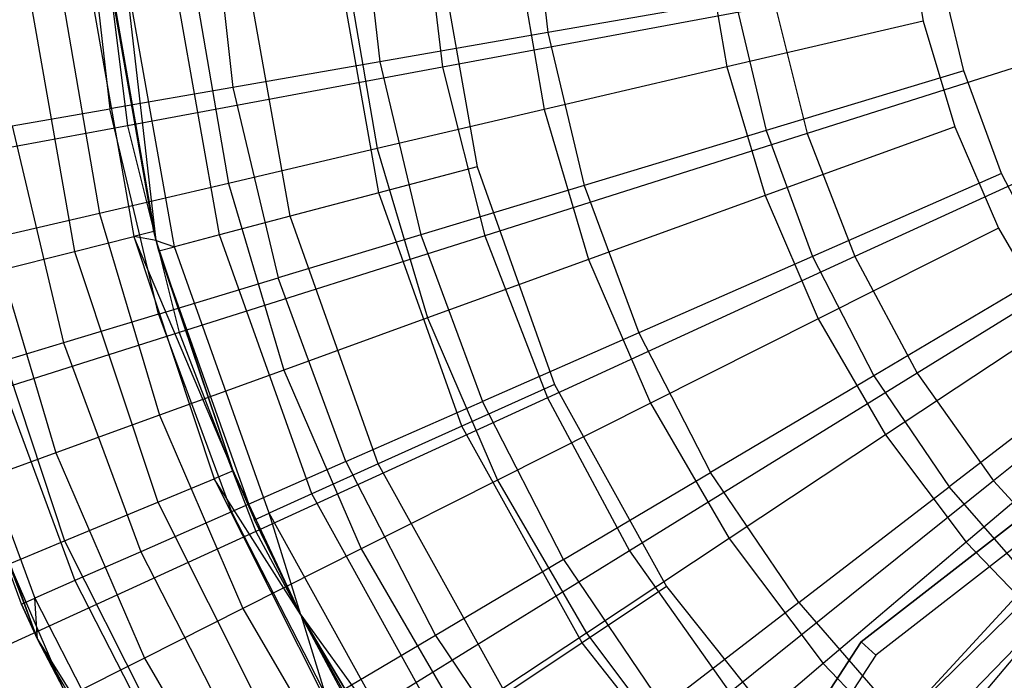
# Model space of a CAD drawing. Extents: x 0.1 to 26.5, y -19.1 to 0.
# Tile 118 of 256: x 11.7 to 12.6, y -12.6 to -12. Entities that reach past the tile are written whole.
import ezdxf

# ---------------------------------------------------------------- set-up
doc = ezdxf.new("R2010")
doc.units = 0
doc.header["$LTSCALE"] = 2.54
doc.layers.get('0').update_dxf_attribs({"linetype": 'CONTINUOUS'})

# ---------------------------------------------------------------- blocks, each defined once
blk = doc.blocks.new('7777_STL')
at = {"color": 0}
for p, q in [((12.12891, -11.83961, 26.09788), (12.14493, -11.98191, 26.09788)), ((12.12891, -11.83961, 26.09788), (12.14493, -11.98191, 26.09788)), ((11.97354, -11.84765, 26.25179), (11.99166, -12.00862, 26.25179)), ((11.97354, -11.84765, 26.25179), (11.99166, -12.00862, 26.25179)), ((11.83797, -11.85466, 26.42345), (11.85792, -12.03192, 26.42345)), ((11.83797, -11.85466, 26.42345), (11.85792, -12.03192, 26.42345)), ((12.02961, -11.85626, 37.69436), (12.04892, -12.0134, 37.69436)), ((12.02961, -11.85626, 37.69436), (12.04892, -12.0134, 37.69436)), ((11.72421, -11.86055, 26.61031), (11.7457, -12.05147, 26.61031)), ((11.72421, -11.86055, 26.61031), (11.7457, -12.05147, 26.61031)), ((11.73801, -11.87396, 37.54046), (11.7617, -12.0668, 37.54046)), ((11.73801, -11.87396, 37.54046), (11.7617, -12.0668, 37.54046)), ((12.46982, -11.87231, 25.75208), (12.48685, -11.97139, 25.75208)), ((12.46982, -11.87231, 25.75208), (12.48685, -11.97139, 25.75208)), ((12.28716, -11.89266, 25.85699), (12.30788, -12.0132, 25.85699)), ((12.28716, -11.89266, 25.85699), (12.30788, -12.0132, 25.85699)), ((12.04364, -11.89681, 30.161), (12.08046, -12.10415, 30.161)), ((12.04364, -11.89681, 30.161), (12.08046, -12.10415, 30.161)), ((11.99083, -12.12784, 30.17568), (11.95134, -11.90543, 30.17568)), ((11.99083, -12.12784, 30.17568), (11.95134, -11.90543, 30.17568)), ((12.11722, -11.9116, 25.98169), (12.14138, -12.0521, 25.98169)), ((12.11722, -11.9116, 25.98169), (12.14138, -12.0521, 25.98169)), ((11.84581, -12.16617, 30.28466), (11.80199, -11.91936, 30.28466)), ((11.84581, -12.16617, 30.28466), (11.80199, -11.91936, 30.28466)), ((11.90998, -12.14921, 30.21829), (11.86807, -11.9132, 30.21829)), ((11.90998, -12.14921, 30.21829), (11.86807, -11.9132, 30.21829)), ((12.52374, -12.01679, 25.85208), (12.50075, -11.9199, 25.85208)), ((12.52374, -12.01679, 25.85208), (12.50075, -11.9199, 25.85208)), ((11.78588, -12.16321, 31.27355), (11.74494, -11.92469, 30.461)), ((11.78588, -12.16321, 31.27355), (11.74494, -11.92469, 30.461)), ((11.78798, -12.17147, 30.461), (11.74494, -11.92469, 30.461)), ((11.78798, -12.17147, 30.461), (11.74494, -11.92469, 30.461)), ((11.78798, -12.17147, 30.461), (11.75956, -11.92332, 30.36829)), ((11.78798, -12.17147, 30.461), (11.75956, -11.92332, 30.36829)), ((11.80461, -12.17705, 30.36829), (11.75956, -11.92332, 30.36829)), ((11.80461, -12.17705, 30.36829), (11.75956, -11.92332, 30.36829)), ((11.96212, -11.92888, 26.12463), (11.98941, -12.08761, 26.12463)), ((11.96212, -11.92888, 26.12463), (11.98941, -12.08761, 26.12463)), ((11.72752, -11.93862, 31.55971), (11.76775, -12.16778, 31.55971)), ((11.72752, -11.93862, 31.55971), (11.76775, -12.16778, 31.55971)), ((11.78588, -12.16321, 31.27355), (11.74611, -11.93674, 31.27355)), ((11.78588, -12.16321, 31.27355), (11.74611, -11.93674, 31.27355)), ((11.67205, -11.94423, 31.841), (11.71369, -12.1814, 31.841)), ((11.67205, -11.94423, 31.841), (11.71369, -12.1814, 31.841)), ((11.82379, -11.94429, 26.28404), (11.85387, -12.11928, 26.28404)), ((11.82379, -11.94429, 26.28404), (11.85387, -12.11928, 26.28404)), ((11.70393, -11.95765, 26.45794), (11.73643, -12.14672, 26.45794)), ((11.70393, -11.95765, 26.45794), (11.73643, -12.14672, 26.45794)), ((12.35197, -11.95705, 37.81274), (12.04892, -12.0134, 37.69436)), ((12.35197, -11.95705, 37.81274), (12.04892, -12.0134, 37.69436)), ((12.31546, -11.95219, 25.96398), (12.14493, -11.98191, 26.09788)), ((12.31546, -11.95219, 25.96398), (12.14493, -11.98191, 26.09788)), ((12.31546, -11.95219, 25.96398), (12.34369, -12.07118, 25.96398)), ((12.31546, -11.95219, 25.96398), (12.34369, -12.07118, 25.96398)), ((12.35197, -11.95705, 37.81274), (12.38122, -12.07381, 37.81274)), ((12.35197, -11.95705, 37.81274), (12.38122, -12.07381, 37.81274)), ((12.48685, -11.97139, 25.75208), (12.30788, -12.0132, 25.85699)), ((12.48685, -11.97139, 25.75208), (12.30788, -12.0132, 25.85699)), ((12.48685, -11.97139, 25.75208), (12.51548, -12.06776, 25.75208)), ((12.48685, -11.97139, 25.75208), (12.51548, -12.06776, 25.75208)), ((12.14493, -11.98191, 26.09788), (11.99166, -12.00862, 26.25179)), ((12.14493, -11.98191, 26.09788), (11.99166, -12.00862, 26.25179)), ((12.14493, -11.98191, 26.09788), (12.17798, -12.12123, 26.09788)), ((12.14493, -11.98191, 26.09788), (12.17798, -12.12123, 26.09788)), ((12.68631, -11.97708, 37.89396), (12.38122, -12.07381, 37.81274)), ((12.68631, -11.97708, 37.89396), (12.38122, -12.07381, 37.81274)), ((11.99166, -12.00862, 26.25179), (11.85792, -12.03192, 26.42345)), ((11.99166, -12.00862, 26.25179), (11.85792, -12.03192, 26.42345)), ((11.99166, -12.00862, 26.25179), (12.02905, -12.16622, 26.25179)), ((11.99166, -12.00862, 26.25179), (12.02905, -12.16622, 26.25179)), ((12.04892, -12.0134, 37.69436), (11.7617, -12.0668, 37.54046)), ((12.04892, -12.0134, 37.69436), (11.7617, -12.0668, 37.54046)), ((12.04892, -12.0134, 37.69436), (12.08738, -12.16697, 37.69436)), ((12.04892, -12.0134, 37.69436), (12.08738, -12.16697, 37.69436)), ((12.30788, -12.0132, 25.85699), (12.14138, -12.0521, 25.98169)), ((12.30788, -12.0132, 25.85699), (12.14138, -12.0521, 25.98169)), ((12.30788, -12.0132, 25.85699), (12.34271, -12.13045, 25.85699)), ((12.30788, -12.0132, 25.85699), (12.34271, -12.13045, 25.85699)), ((12.52374, -12.01679, 25.85208), (12.34369, -12.07118, 25.96398)), ((12.52374, -12.01679, 25.85208), (12.34369, -12.07118, 25.96398)), ((12.55823, -12.1102, 25.85208), (12.52374, -12.01679, 25.85208)), ((12.55823, -12.1102, 25.85208), (12.52374, -12.01679, 25.85208)), ((11.85792, -12.03192, 26.42345), (11.7457, -12.05147, 26.61031)), ((11.85792, -12.03192, 26.42345), (11.7457, -12.05147, 26.61031)), ((11.85792, -12.03192, 26.42345), (11.8991, -12.20548, 26.42345)), ((11.85792, -12.03192, 26.42345), (11.8991, -12.20548, 26.42345)), ((11.65665, -12.06699, 26.80962), (11.7457, -12.05147, 26.61031)), ((11.65665, -12.06699, 26.80962), (11.7457, -12.05147, 26.61031)), ((11.79005, -12.23842, 26.61031), (11.7457, -12.05147, 26.61031)), ((11.79005, -12.23842, 26.61031), (11.7457, -12.05147, 26.61031)), ((12.14138, -12.0521, 25.98169), (11.98941, -12.08761, 26.12463)), ((12.14138, -12.0521, 25.98169), (11.98941, -12.08761, 26.12463)), ((12.14138, -12.0521, 25.98169), (12.18198, -12.18877, 25.98169)), ((12.14138, -12.0521, 25.98169), (12.18198, -12.18877, 25.98169)), ((12.71548, -12.0526, 37.89396), (12.42459, -12.18609, 37.81274)), ((12.71548, -12.0526, 37.89396), (12.42459, -12.18609, 37.81274)), ((11.7617, -12.0668, 37.54046), (11.49432, -12.11651, 37.3532)), ((11.7617, -12.0668, 37.54046), (11.49432, -12.11651, 37.3532)), ((11.65665, -12.06699, 26.80962), (11.70352, -12.26455, 26.80962)), ((11.65665, -12.06699, 26.80962), (11.70352, -12.26455, 26.80962)), ((11.7617, -12.0668, 37.54046), (11.8089, -12.25527, 37.54046)), ((11.7617, -12.0668, 37.54046), (11.8089, -12.25527, 37.54046)), ((12.38122, -12.07381, 37.81274), (12.08738, -12.16697, 37.69436)), ((12.38122, -12.07381, 37.81274), (12.08738, -12.16697, 37.69436)), ((12.34369, -12.07118, 25.96398), (12.17798, -12.12123, 26.09788)), ((12.34369, -12.07118, 25.96398), (12.17798, -12.12123, 26.09788)), ((12.51548, -12.06776, 25.75208), (12.34271, -12.13045, 25.85699)), ((12.51548, -12.06776, 25.75208), (12.34271, -12.13045, 25.85699)), ((12.34369, -12.07118, 25.96398), (12.38606, -12.18589, 25.96398)), ((12.34369, -12.07118, 25.96398), (12.38606, -12.18589, 25.96398)), ((12.38122, -12.07381, 37.81274), (12.42459, -12.18609, 37.81274)), ((12.38122, -12.07381, 37.81274), (12.42459, -12.18609, 37.81274)), ((12.51548, -12.06776, 25.75208), (12.55531, -12.16007, 25.75208)), ((12.51548, -12.06776, 25.75208), (12.55531, -12.16007, 25.75208)), ((11.98941, -12.08761, 26.12463), (11.85387, -12.11928, 26.28404)), ((11.98941, -12.08761, 26.12463), (11.85387, -12.11928, 26.28404)), ((11.98941, -12.08761, 26.12463), (12.03528, -12.242, 26.12463)), ((11.98941, -12.08761, 26.12463), (12.03528, -12.242, 26.12463)), ((12.08046, -12.10415, 30.161), (11.99083, -12.12784, 30.17568)), ((12.08046, -12.10415, 30.161), (11.99083, -12.12784, 30.17568)), ((12.08046, -12.10415, 30.161), (12.1509, -12.30259, 30.161)), ((12.08046, -12.10415, 30.161), (12.1509, -12.30259, 30.161)), ((12.55823, -12.1102, 25.85208), (12.38606, -12.18589, 25.96398)), ((12.55823, -12.1102, 25.85208), (12.38606, -12.18589, 25.96398)), ((12.60374, -12.19878, 25.85208), (12.55823, -12.1102, 25.85208)), ((12.60374, -12.19878, 25.85208), (12.55823, -12.1102, 25.85208)), ((11.85387, -12.11928, 26.28404), (11.73643, -12.14672, 26.45794)), ((11.85387, -12.11928, 26.28404), (11.73643, -12.14672, 26.45794)), ((11.85387, -12.11928, 26.28404), (11.90443, -12.28948, 26.28404)), ((11.85387, -12.11928, 26.28404), (11.90443, -12.28948, 26.28404)), ((11.99083, -12.12784, 30.17568), (11.90998, -12.14921, 30.21829)), ((11.99083, -12.12784, 30.17568), (11.90998, -12.14921, 30.21829)), ((12.06639, -12.34071, 30.17568), (11.99083, -12.12784, 30.17568)), ((12.06639, -12.34071, 30.17568), (11.99083, -12.12784, 30.17568)), ((12.17798, -12.12123, 26.09788), (12.02905, -12.16622, 26.25179)), ((12.17798, -12.12123, 26.09788), (12.02905, -12.16622, 26.25179)), ((12.17798, -12.12123, 26.09788), (12.22759, -12.25556, 26.09788)), ((12.17798, -12.12123, 26.09788), (12.22759, -12.25556, 26.09788)), ((12.75371, -12.12397, 37.89396), (12.48143, -12.29219, 37.81274)), ((12.75371, -12.12397, 37.89396), (12.48143, -12.29219, 37.81274)), ((12.34271, -12.13045, 25.85699), (12.18198, -12.18877, 25.98169)), ((12.34271, -12.13045, 25.85699), (12.18198, -12.18877, 25.98169)), ((12.34271, -12.13045, 25.85699), (12.39117, -12.24275, 25.85699)), ((12.34271, -12.13045, 25.85699), (12.39117, -12.24275, 25.85699)), ((11.73643, -12.14672, 26.45794), (11.63855, -12.16958, 26.64417)), ((11.73643, -12.14672, 26.45794), (11.63855, -12.16958, 26.64417)), ((11.73643, -12.14672, 26.45794), (11.79106, -12.33061, 26.45794)), ((11.73643, -12.14672, 26.45794), (11.79106, -12.33061, 26.45794)), ((11.90998, -12.14921, 30.21829), (11.84581, -12.16617, 30.28466)), ((11.90998, -12.14921, 30.21829), (11.84581, -12.16617, 30.28466)), ((11.99016, -12.3751, 30.21829), (11.90998, -12.14921, 30.21829)), ((11.99016, -12.3751, 30.21829), (11.90998, -12.14921, 30.21829)), ((11.78588, -12.16321, 31.27355), (11.76775, -12.16778, 31.55971)), ((11.78588, -12.16321, 31.27355), (11.76775, -12.16778, 31.55971)), ((11.78798, -12.17147, 31.27355), (11.78588, -12.16321, 31.27355)), ((11.78588, -12.16321, 31.27355), (11.78798, -12.17147, 30.461)), ((11.78588, -12.16321, 31.27355), (11.78798, -12.17147, 30.461)), ((11.78798, -12.17147, 31.27355), (11.78588, -12.16321, 31.27355)), ((12.55531, -12.16007, 25.75208), (12.39117, -12.24275, 25.85699)), ((12.55531, -12.16007, 25.75208), (12.39117, -12.24275, 25.85699)), ((12.55531, -12.16007, 25.75208), (12.60578, -12.24702, 25.75208)), ((12.55531, -12.16007, 25.75208), (12.60578, -12.24702, 25.75208)), ((11.63855, -12.16958, 26.64417), (11.69658, -12.3649, 26.64417)), ((11.63855, -12.16958, 26.64417), (11.69658, -12.3649, 26.64417)), ((11.71369, -12.1814, 31.841), (11.76775, -12.16778, 31.55971)), ((11.71369, -12.1814, 31.841), (11.76775, -12.16778, 31.55971)), ((11.85819, -12.38148, 31.27355), (11.76775, -12.16778, 31.55971)), ((11.76775, -12.16778, 31.55971), (11.84093, -12.38864, 31.55971)), ((11.85819, -12.38148, 31.27355), (11.76775, -12.16778, 31.55971)), ((11.78798, -12.17147, 31.27355), (11.76775, -12.16778, 31.55971)), ((11.78798, -12.17147, 31.27355), (11.76775, -12.16778, 31.55971)), ((11.76775, -12.16778, 31.55971), (11.84093, -12.38864, 31.55971)), ((11.85819, -12.38148, 31.27355), (11.78798, -12.17147, 31.27355)), ((11.78798, -12.17147, 31.27355), (11.78798, -12.17147, 30.461)), ((11.78798, -12.17147, 31.27355), (11.78798, -12.17147, 30.461)), ((11.78798, -12.17147, 31.27355), (11.79042, -12.18081, 30.461)), ((11.79042, -12.18081, 30.461), (11.78798, -12.17147, 30.461)), ((11.78798, -12.17147, 31.27355), (11.79042, -12.18081, 30.461)), ((11.85819, -12.38148, 31.27355), (11.78798, -12.17147, 31.27355)), ((11.78798, -12.17147, 30.461), (11.80461, -12.17705, 30.36829)), ((11.78798, -12.17147, 30.461), (11.80461, -12.17705, 30.36829)), ((11.79042, -12.18081, 30.461), (11.78798, -12.17147, 30.461)), ((11.84581, -12.16617, 30.28466), (11.80461, -12.17705, 30.36829)), ((11.84581, -12.16617, 30.28466), (11.80461, -12.17705, 30.36829)), ((12.08738, -12.16697, 37.69436), (11.8089, -12.25527, 37.54046)), ((12.08738, -12.16697, 37.69436), (11.8089, -12.25527, 37.54046)), ((11.92966, -12.40239, 30.28466), (11.84581, -12.16617, 30.28466)), ((11.92966, -12.40239, 30.28466), (11.84581, -12.16617, 30.28466)), ((12.02905, -12.16622, 26.25179), (11.8991, -12.20548, 26.42345)), ((12.02905, -12.16622, 26.25179), (11.8991, -12.20548, 26.42345)), ((12.02905, -12.16622, 26.25179), (12.08517, -12.31817, 26.25179)), ((12.02905, -12.16622, 26.25179), (12.08517, -12.31817, 26.25179)), ((12.08738, -12.16697, 37.69436), (12.14443, -12.31466, 37.69436)), ((12.08738, -12.16697, 37.69436), (12.14443, -12.31466, 37.69436)), ((11.62461, -12.20385, 32.11265), (11.71369, -12.1814, 31.841)), ((11.62461, -12.20385, 32.11265), (11.71369, -12.1814, 31.841)), ((11.71369, -12.1814, 31.841), (11.78942, -12.40999, 31.841)), ((11.71369, -12.1814, 31.841), (11.78942, -12.40999, 31.841)), ((11.79042, -12.18081, 30.461), (11.80461, -12.17705, 30.36829)), ((11.79042, -12.18081, 30.461), (11.80461, -12.17705, 30.36829)), ((11.85819, -12.38148, 31.27355), (11.79042, -12.18081, 30.461)), ((11.85819, -12.38148, 31.27355), (11.79042, -12.18081, 30.461)), ((11.87743, -12.42595, 30.461), (11.79042, -12.18081, 30.461)), ((11.87743, -12.42595, 30.461), (11.79042, -12.18081, 30.461)), ((11.89081, -12.41991, 30.36829), (11.80461, -12.17705, 30.36829)), ((11.89081, -12.41991, 30.36829), (11.80461, -12.17705, 30.36829)), ((12.18198, -12.18877, 25.98169), (12.03528, -12.242, 26.12463)), ((12.18198, -12.18877, 25.98169), (12.03528, -12.242, 26.12463)), ((12.42459, -12.18609, 37.81274), (12.14443, -12.31466, 37.69436)), ((12.42459, -12.18609, 37.81274), (12.14443, -12.31466, 37.69436)), ((12.18198, -12.18877, 25.98169), (12.23846, -12.31967, 25.98169)), ((12.18198, -12.18877, 25.98169), (12.23846, -12.31967, 25.98169)), ((12.38606, -12.18589, 25.96398), (12.22759, -12.25556, 26.09788)), ((12.38606, -12.18589, 25.96398), (12.22759, -12.25556, 26.09788)), ((12.38606, -12.18589, 25.96398), (12.44194, -12.29467, 25.96398)), ((12.38606, -12.18589, 25.96398), (12.44194, -12.29467, 25.96398)), ((12.42459, -12.18609, 37.81274), (12.48143, -12.29219, 37.81274)), ((12.42459, -12.18609, 37.81274), (12.48143, -12.29219, 37.81274)), ((12.80043, -12.19009, 37.89396), (12.55088, -12.3905, 37.81274)), ((12.80043, -12.19009, 37.89396), (12.55088, -12.3905, 37.81274)), ((12.60374, -12.19878, 25.85208), (12.44194, -12.29467, 25.96398)), ((12.60374, -12.19878, 25.85208), (12.44194, -12.29467, 25.96398)), ((11.62461, -12.20385, 32.11265), (11.70456, -12.44517, 32.11265)), ((11.62461, -12.20385, 32.11265), (11.70456, -12.44517, 32.11265)), ((11.79005, -12.23842, 26.61031), (11.8991, -12.20548, 26.42345)), ((11.79005, -12.23842, 26.61031), (11.8991, -12.20548, 26.42345)), ((11.9609, -12.3728, 26.42345), (11.8991, -12.20548, 26.42345)), ((11.9609, -12.3728, 26.42345), (11.8991, -12.20548, 26.42345)), ((11.79005, -12.23842, 26.61031), (11.70352, -12.26455, 26.80962)), ((11.79005, -12.23842, 26.61031), (11.70352, -12.26455, 26.80962)), ((11.79005, -12.23842, 26.61031), (11.85661, -12.41865, 26.61031)), ((11.79005, -12.23842, 26.61031), (11.85661, -12.41865, 26.61031)), ((12.03528, -12.242, 26.12463), (11.90443, -12.28948, 26.28404)), ((12.03528, -12.242, 26.12463), (11.90443, -12.28948, 26.28404)), ((12.03528, -12.242, 26.12463), (12.09909, -12.38988, 26.12463)), ((12.03528, -12.242, 26.12463), (12.09909, -12.38988, 26.12463)), ((12.39117, -12.24275, 25.85699), (12.23846, -12.31967, 25.98169)), ((12.39117, -12.24275, 25.85699), (12.23846, -12.31967, 25.98169)), ((12.39117, -12.24275, 25.85699), (12.45257, -12.34853, 25.85699)), ((12.39117, -12.24275, 25.85699), (12.45257, -12.34853, 25.85699)), ((11.67984, -12.53489, 31.75208), (11.57547, -12.24798, 31.75208)), ((11.67984, -12.53489, 31.75208), (11.57547, -12.24798, 31.75208)), ((12.60578, -12.24702, 25.75208), (12.45257, -12.34853, 25.85699)), ((12.60578, -12.24702, 25.75208), (12.45257, -12.34853, 25.85699)), ((11.8089, -12.25527, 37.54046), (11.54966, -12.33746, 37.3532)), ((11.8089, -12.25527, 37.54046), (11.54966, -12.33746, 37.3532)), ((11.8089, -12.25527, 37.54046), (11.87891, -12.4365, 37.54046)), ((11.8089, -12.25527, 37.54046), (11.87891, -12.4365, 37.54046)), ((12.22759, -12.25556, 26.09788), (12.08517, -12.31817, 26.25179)), ((12.22759, -12.25556, 26.09788), (12.08517, -12.31817, 26.25179)), ((12.22759, -12.25556, 26.09788), (12.29303, -12.38293, 26.09788)), ((12.22759, -12.25556, 26.09788), (12.29303, -12.38293, 26.09788)), ((11.70352, -12.26455, 26.80962), (11.64078, -12.28351, 27.01842)), ((11.70352, -12.26455, 26.80962), (11.64078, -12.28351, 27.01842)), ((11.70352, -12.26455, 26.80962), (11.77386, -12.45503, 26.80962)), ((11.70352, -12.26455, 26.80962), (11.77386, -12.45503, 26.80962)), ((11.64078, -12.28351, 27.01842), (11.71386, -12.4814, 27.01842)), ((11.64078, -12.28351, 27.01842), (11.71386, -12.4814, 27.01842)), ((11.90443, -12.28948, 26.28404), (11.79106, -12.33061, 26.45794)), ((11.90443, -12.28948, 26.28404), (11.79106, -12.33061, 26.45794)), ((11.90443, -12.28948, 26.28404), (11.97477, -12.4525, 26.28404)), ((11.90443, -12.28948, 26.28404), (11.97477, -12.4525, 26.28404)), ((12.65959, -12.28122, 25.85208), (12.51053, -12.39591, 25.96398)), ((12.65959, -12.28122, 25.85208), (12.51053, -12.39591, 25.96398)), ((11.60276, -12.29499, 27.23364), (11.67751, -12.49739, 27.23364)), ((11.60276, -12.29499, 27.23364), (11.67751, -12.49739, 27.23364)), ((12.48143, -12.29219, 37.81274), (12.2192, -12.45421, 37.69436)), ((12.48143, -12.29219, 37.81274), (12.2192, -12.45421, 37.69436)), ((12.44194, -12.29467, 25.96398), (12.29303, -12.38293, 26.09788)), ((12.44194, -12.29467, 25.96398), (12.29303, -12.38293, 26.09788)), ((12.43026, -12.53726, 0.15965), (12.74199, -12.29463, 0.15965)), ((12.74199, -12.29463, 3.15965), (12.43026, -12.53726, 3.15965)), ((12.74199, -12.29463, 3.15965), (12.43026, -12.53726, 3.15965)), ((12.43026, -12.53726, 0.15965), (12.74199, -12.29463, 0.15965)), ((12.44194, -12.29467, 25.96398), (12.51053, -12.39591, 25.96398)), ((12.44194, -12.29467, 25.96398), (12.51053, -12.39591, 25.96398)), ((12.48143, -12.29219, 37.81274), (12.55088, -12.3905, 37.81274)), ((12.48143, -12.29219, 37.81274), (12.55088, -12.3905, 37.81274)), ((11.66533, -12.50274, 27.45208), (11.59003, -12.29884, 27.45208)), ((11.59003, -12.29884, 27.45208), (11.67984, -12.53489, 31.75208)), ((11.59003, -12.29884, 27.45208), (11.67984, -12.53489, 31.75208)), ((11.66533, -12.50274, 27.45208), (11.59003, -12.29884, 27.45208)), ((12.1509, -12.30259, 30.161), (12.06639, -12.34071, 30.17568)), ((12.1509, -12.30259, 30.161), (12.06639, -12.34071, 30.17568)), ((12.1509, -12.30259, 30.161), (12.25304, -12.48674, 30.161)), ((12.1509, -12.30259, 30.161), (12.25304, -12.48674, 30.161)), ((12.14443, -12.31466, 37.69436), (11.87891, -12.4365, 37.54046)), ((12.14443, -12.31466, 37.69436), (11.87891, -12.4365, 37.54046)), ((12.14443, -12.31466, 37.69436), (12.2192, -12.45421, 37.69436)), ((12.14443, -12.31466, 37.69436), (12.2192, -12.45421, 37.69436)), ((12.75061, -12.31055, 3.21974), (12.44357, -12.54952, 3.21974)), ((12.75061, -12.31055, 3.21974), (12.44357, -12.54952, 3.21974)), ((11.9609, -12.3728, 26.42345), (12.08517, -12.31817, 26.25179)), ((11.9609, -12.3728, 26.42345), (12.08517, -12.31817, 26.25179)), ((12.15919, -12.46225, 26.25179), (12.08517, -12.31817, 26.25179)), ((12.15919, -12.46225, 26.25179), (12.08517, -12.31817, 26.25179)), ((12.23846, -12.31967, 25.98169), (12.09909, -12.38988, 26.12463)), ((12.23846, -12.31967, 25.98169), (12.09909, -12.38988, 26.12463)), ((12.23846, -12.31967, 25.98169), (12.31003, -12.44298, 25.98169)), ((12.23846, -12.31967, 25.98169), (12.31003, -12.44298, 25.98169)), ((11.79106, -12.33061, 26.45794), (11.69658, -12.3649, 26.64417)), ((11.79106, -12.33061, 26.45794), (11.69658, -12.3649, 26.64417)), ((11.79106, -12.33061, 26.45794), (11.86707, -12.50675, 26.45794)), ((11.79106, -12.33061, 26.45794), (11.86707, -12.50675, 26.45794)), ((12.66618, -12.32739, 25.75208), (12.52605, -12.44631, 25.85699)), ((12.66618, -12.32739, 25.75208), (12.52605, -12.44631, 25.85699)), ((12.06639, -12.34071, 30.17568), (11.99016, -12.3751, 30.21829)), ((12.06639, -12.34071, 30.17568), (11.99016, -12.3751, 30.21829)), ((12.17596, -12.53825, 30.17568), (12.06639, -12.34071, 30.17568)), ((12.17596, -12.53825, 30.17568), (12.06639, -12.34071, 30.17568)), ((12.45257, -12.34853, 25.85699), (12.31003, -12.44298, 25.98169)), ((12.45257, -12.34853, 25.85699), (12.31003, -12.44298, 25.98169)), ((12.45257, -12.34853, 25.85699), (12.52605, -12.44631, 25.85699)), ((12.45257, -12.34853, 25.85699), (12.52605, -12.44631, 25.85699)), ((11.69658, -12.3649, 26.64417), (11.62214, -12.3919, 26.84043)), ((11.69658, -12.3649, 26.64417), (11.62214, -12.3919, 26.84043)), ((11.69658, -12.3649, 26.64417), (11.7773, -12.55197, 26.64417)), ((11.69658, -12.3649, 26.64417), (11.7773, -12.55197, 26.64417)), ((11.9609, -12.3728, 26.42345), (11.85661, -12.41865, 26.61031)), ((11.9609, -12.3728, 26.42345), (11.85661, -12.41865, 26.61031)), ((11.99016, -12.3751, 30.21829), (11.92966, -12.40239, 30.28466)), ((11.99016, -12.3751, 30.21829), (11.92966, -12.40239, 30.28466)), ((11.9609, -12.3728, 26.42345), (12.04241, -12.53146, 26.42345)), ((11.9609, -12.3728, 26.42345), (12.04241, -12.53146, 26.42345)), ((12.10642, -12.58471, 30.21829), (11.99016, -12.3751, 30.21829)), ((12.10642, -12.58471, 30.21829), (11.99016, -12.3751, 30.21829)), ((11.85819, -12.38148, 31.27355), (11.84093, -12.38864, 31.55971)), ((11.85819, -12.38148, 31.27355), (11.84093, -12.38864, 31.55971)), ((11.91976, -12.5126, 31.27355), (11.85819, -12.38148, 31.27355)), ((11.91976, -12.5126, 30.461), (11.85819, -12.38148, 31.27355)), ((11.91976, -12.5126, 31.27355), (11.85819, -12.38148, 31.27355)), ((11.85819, -12.38148, 31.27355), (11.87743, -12.42595, 30.461)), ((11.85819, -12.38148, 31.27355), (11.87743, -12.42595, 30.461)), ((11.91976, -12.5126, 30.461), (11.85819, -12.38148, 31.27355)), ((12.15919, -12.46225, 26.25179), (12.29303, -12.38293, 26.09788)), ((12.15919, -12.46225, 26.25179), (12.29303, -12.38293, 26.09788)), ((12.37334, -12.50148, 26.09788), (12.29303, -12.38293, 26.09788)), ((12.37334, -12.50148, 26.09788), (12.29303, -12.38293, 26.09788)), ((11.62214, -12.3919, 26.84043), (11.70658, -12.58759, 26.84043)), ((11.62214, -12.3919, 26.84043), (11.70658, -12.58759, 26.84043)), ((11.78942, -12.40999, 31.841), (11.84093, -12.38864, 31.55971)), ((11.78942, -12.40999, 31.841), (11.84093, -12.38864, 31.55971)), ((11.91976, -12.5126, 31.27355), (11.84093, -12.38864, 31.55971)), ((11.84093, -12.38864, 31.55971), (11.94548, -12.59649, 31.55971)), ((11.91976, -12.5126, 31.27355), (11.84093, -12.38864, 31.55971)), ((11.84093, -12.38864, 31.55971), (11.94548, -12.59649, 31.55971)), ((12.09909, -12.38988, 26.12463), (11.97477, -12.4525, 26.28404)), ((12.09909, -12.38988, 26.12463), (11.97477, -12.4525, 26.28404)), ((12.09909, -12.38988, 26.12463), (12.17994, -12.52918, 26.12463)), ((12.09909, -12.38988, 26.12463), (12.17994, -12.52918, 26.12463)), ((12.55088, -12.3905, 37.81274), (12.31055, -12.58352, 37.69436)), ((12.55088, -12.3905, 37.81274), (12.31055, -12.58352, 37.69436)), ((12.37334, -12.50148, 26.09788), (12.51053, -12.39591, 25.96398)), ((12.37334, -12.50148, 26.09788), (12.51053, -12.39591, 25.96398)), ((12.59082, -12.48815, 25.96398), (12.51053, -12.39591, 25.96398)), ((12.59082, -12.48815, 25.96398), (12.51053, -12.39591, 25.96398)), ((12.55088, -12.3905, 37.81274), (12.63189, -12.47953, 37.81274)), ((12.55088, -12.3905, 37.81274), (12.63189, -12.47953, 37.81274)), ((11.92966, -12.40239, 30.28466), (11.89081, -12.41991, 30.36829)), ((11.92966, -12.40239, 30.28466), (11.89081, -12.41991, 30.36829)), ((12.05124, -12.62159, 30.28466), (11.92966, -12.40239, 30.28466)), ((12.05124, -12.62159, 30.28466), (11.92966, -12.40239, 30.28466)), ((11.70456, -12.44517, 32.11265), (11.78942, -12.40999, 31.841)), ((11.70456, -12.44517, 32.11265), (11.78942, -12.40999, 31.841)), ((11.78942, -12.40999, 31.841), (11.89763, -12.62511, 31.841)), ((11.78942, -12.40999, 31.841), (11.89763, -12.62511, 31.841)), ((11.85661, -12.41865, 26.61031), (11.77386, -12.45503, 26.80962)), ((11.85661, -12.41865, 26.61031), (11.77386, -12.45503, 26.80962)), ((11.85661, -12.41865, 26.61031), (11.94441, -12.58954, 26.61031)), ((11.85661, -12.41865, 26.61031), (11.94441, -12.58954, 26.61031)), ((11.87743, -12.42595, 30.461), (11.89081, -12.41991, 30.36829)), ((11.87743, -12.42595, 30.461), (11.89081, -12.41991, 30.36829)), ((11.91976, -12.5126, 30.461), (11.89081, -12.41991, 30.36829)), ((11.91976, -12.5126, 30.461), (11.89081, -12.41991, 30.36829)), ((12.01581, -12.64526, 30.36829), (11.89081, -12.41991, 30.36829)), ((12.01581, -12.64526, 30.36829), (11.89081, -12.41991, 30.36829)), ((11.91976, -12.5126, 30.461), (11.87743, -12.42595, 30.461)), ((11.91976, -12.5126, 30.461), (11.87743, -12.42595, 30.461)), ((11.87891, -12.4365, 37.54046), (11.63174, -12.54993, 37.3532)), ((11.87891, -12.4365, 37.54046), (11.63174, -12.54993, 37.3532)), ((11.87891, -12.4365, 37.54046), (11.97066, -12.60776, 37.54046)), ((11.87891, -12.4365, 37.54046), (11.97066, -12.60776, 37.54046)), ((11.58778, -12.49358, 32.37004), (11.70456, -12.44517, 32.11265)), ((11.58778, -12.49358, 32.37004), (11.70456, -12.44517, 32.11265)), ((11.70456, -12.44517, 32.11265), (11.8188, -12.67227, 32.11265)), ((11.70456, -12.44517, 32.11265), (11.8188, -12.67227, 32.11265)), ((12.31003, -12.44298, 25.98169), (12.17994, -12.52918, 26.12463)), ((12.31003, -12.44298, 25.98169), (12.17994, -12.52918, 26.12463)), ((12.31003, -12.44298, 25.98169), (12.39568, -12.55695, 25.98169)), ((12.31003, -12.44298, 25.98169), (12.39568, -12.55695, 25.98169)), ((12.61309, -12.45059, 3.35974), (12.35898, -12.72663, 3.35974)), ((12.61309, -12.45059, 3.35974), (12.35898, -12.72663, 3.35974)), ((12.52605, -12.44631, 25.85699), (12.39568, -12.55695, 25.98169)), ((12.52605, -12.44631, 25.85699), (12.39568, -12.55695, 25.98169)), ((12.52605, -12.44631, 25.85699), (12.61057, -12.53472, 25.85699)), ((12.52605, -12.44631, 25.85699), (12.61057, -12.53472, 25.85699)), ((11.77386, -12.45503, 26.80962), (11.71386, -12.4814, 27.01842)), ((11.77386, -12.45503, 26.80962), (11.71386, -12.4814, 27.01842)), ((11.77386, -12.45503, 26.80962), (11.86665, -12.63563, 26.80962)), ((11.77386, -12.45503, 26.80962), (11.86665, -12.63563, 26.80962)), ((11.97477, -12.4525, 26.28404), (11.86707, -12.50675, 26.45794)), ((11.97477, -12.4525, 26.28404), (11.86707, -12.50675, 26.45794)), ((12.2192, -12.45421, 37.69436), (11.97066, -12.60776, 37.54046)), ((12.2192, -12.45421, 37.69436), (11.97066, -12.60776, 37.54046)), ((11.97477, -12.4525, 26.28404), (12.0639, -12.60606, 26.28404)), ((11.97477, -12.4525, 26.28404), (12.0639, -12.60606, 26.28404)), ((12.2192, -12.45421, 37.69436), (12.31055, -12.58352, 37.69436)), ((12.2192, -12.45421, 37.69436), (12.31055, -12.58352, 37.69436)), ((12.15919, -12.46225, 26.25179), (12.04241, -12.53146, 26.42345)), ((12.15919, -12.46225, 26.25179), (12.04241, -12.53146, 26.42345)), ((12.15919, -12.46225, 26.25179), (12.25004, -12.59636, 26.25179)), ((12.15919, -12.46225, 26.25179), (12.25004, -12.59636, 26.25179)), ((11.71386, -12.4814, 27.01842), (11.67751, -12.49739, 27.23364)), ((11.71386, -12.4814, 27.01842), (11.67751, -12.49739, 27.23364)), ((11.71386, -12.4814, 27.01842), (11.81027, -12.66905, 27.01842)), ((11.71386, -12.4814, 27.01842), (11.81027, -12.66905, 27.01842)), ((12.25304, -12.48674, 30.161), (12.17596, -12.53825, 30.17568)), ((12.25304, -12.48674, 30.161), (12.17596, -12.53825, 30.17568)), ((12.25304, -12.48674, 30.161), (12.38409, -12.65156, 30.161)), ((12.25304, -12.48674, 30.161), (12.38409, -12.65156, 30.161)), ((12.63189, -12.47953, 37.81274), (12.41709, -12.70062, 37.69436)), ((12.63189, -12.47953, 37.81274), (12.41709, -12.70062, 37.69436)), ((12.59082, -12.48815, 25.96398), (12.46736, -12.60948, 26.09788)), ((12.59082, -12.48815, 25.96398), (12.46736, -12.60948, 26.09788)), ((11.66533, -12.50274, 27.45208), (11.67751, -12.49739, 27.23364)), ((11.66533, -12.50274, 27.45208), (11.67751, -12.49739, 27.23364)), ((11.67984, -12.53489, 27.45208), (11.66533, -12.50274, 27.45208)), ((11.66533, -12.50274, 27.45208), (11.67984, -12.53489, 31.75208)), ((11.66533, -12.50274, 27.45208), (11.67984, -12.53489, 31.75208)), ((11.67984, -12.53489, 27.45208), (11.66533, -12.50274, 27.45208)), ((11.67751, -12.49739, 27.23364), (11.7761, -12.6893, 27.23364)), ((11.67984, -12.53489, 27.45208), (11.67751, -12.49739, 27.23364)), ((11.67984, -12.53489, 27.45208), (11.67751, -12.49739, 27.23364)), ((11.67751, -12.49739, 27.23364), (11.7761, -12.6893, 27.23364)), ((12.37334, -12.50148, 26.09788), (12.25004, -12.59636, 26.25179)), ((12.37334, -12.50148, 26.09788), (12.25004, -12.59636, 26.25179)), ((12.37334, -12.50148, 26.09788), (12.46736, -12.60948, 26.09788)), ((12.37334, -12.50148, 26.09788), (12.46736, -12.60948, 26.09788)), ((11.86707, -12.50675, 26.45794), (11.7773, -12.55197, 26.64417)), ((11.86707, -12.50675, 26.45794), (11.7773, -12.55197, 26.64417)), ((11.86707, -12.50675, 26.45794), (11.96337, -12.67267, 26.45794)), ((11.86707, -12.50675, 26.45794), (11.96337, -12.67267, 26.45794)), ((11.96151, -12.5869, 31.27355), (11.91976, -12.5126, 31.27355)), ((11.91976, -12.5126, 31.27355), (11.94548, -12.59649, 31.55971)), ((11.91976, -12.5126, 31.27355), (11.94548, -12.59649, 31.55971)), ((12.0036, -12.65342, 30.461), (11.91976, -12.5126, 30.461)), ((11.91976, -12.5126, 30.461), (11.91976, -12.5126, 31.27355)), ((11.91976, -12.5126, 31.27355), (12.0036, -12.65342, 30.461)), ((11.91976, -12.5126, 30.461), (11.91976, -12.5126, 31.27355)), ((11.96151, -12.5869, 31.27355), (11.91976, -12.5126, 31.27355)), ((11.91976, -12.5126, 31.27355), (12.0036, -12.65342, 30.461)), ((11.91976, -12.5126, 30.461), (12.01581, -12.64526, 30.36829)), ((11.91976, -12.5126, 30.461), (12.01581, -12.64526, 30.36829)), ((12.0036, -12.65342, 30.461), (11.91976, -12.5126, 30.461)), ((12.60606, -12.50735, 0.15965), (12.3605, -12.8, 0.15965)), ((12.60606, -12.50735, 0.15965), (12.3605, -12.8, 0.15965)), ((12.04241, -12.53146, 26.42345), (11.94441, -12.58954, 26.61031)), ((12.04241, -12.53146, 26.42345), (11.94441, -12.58954, 26.61031)), ((12.04241, -12.53146, 26.42345), (12.14245, -12.67914, 26.42345)), ((12.04241, -12.53146, 26.42345), (12.14245, -12.67914, 26.42345)), ((12.17994, -12.52918, 26.12463), (12.0639, -12.60606, 26.28404)), ((12.17994, -12.52918, 26.12463), (12.0639, -12.60606, 26.28404)), ((12.17994, -12.52918, 26.12463), (12.2767, -12.65793, 26.12463)), ((12.17994, -12.52918, 26.12463), (12.2767, -12.65793, 26.12463)), ((11.83119, -12.80003, 31.75208), (11.67984, -12.53489, 31.75208)), ((11.67984, -12.53489, 31.75208), (11.67984, -12.53489, 27.45208)), ((11.67984, -12.53489, 31.75208), (11.67984, -12.53489, 27.45208)), ((11.67984, -12.53489, 31.75208), (11.76466, -12.69608, 27.45208)), ((11.76466, -12.69608, 27.45208), (11.67984, -12.53489, 27.45208)), ((11.67984, -12.53489, 31.75208), (11.76466, -12.69608, 27.45208)), ((11.83119, -12.80003, 31.75208), (11.67984, -12.53489, 31.75208)), ((11.67984, -12.53489, 27.45208), (11.7761, -12.6893, 27.23364)), ((11.67984, -12.53489, 27.45208), (11.7761, -12.6893, 27.23364)), ((11.76466, -12.69608, 27.45208), (11.67984, -12.53489, 27.45208)), ((12.17596, -12.53825, 30.17568), (12.10642, -12.58471, 30.21829)), ((12.17596, -12.53825, 30.17568), (12.10642, -12.58471, 30.21829)), ((12.31654, -12.71506, 30.17568), (12.17596, -12.53825, 30.17568)), ((12.31654, -12.71506, 30.17568), (12.17596, -12.53825, 30.17568)), ((12.2142, -12.86796, 0.15965), (12.43026, -12.53726, 0.15965)), ((12.43026, -12.53726, 3.15965), (12.2142, -12.86796, 3.15965)), ((12.43026, -12.53726, 3.15965), (12.2142, -12.86796, 3.15965)), ((12.2142, -12.86796, 0.15965), (12.43026, -12.53726, 0.15965)), ((12.44357, -12.54952, 3.21974), (12.43026, -12.53726, 3.15965)), ((12.44357, -12.54952, 3.21974), (12.43026, -12.53726, 3.15965)), ((12.43026, -12.53726, 3.15965), (12.43026, -12.53726, 0.15965)), ((12.43026, -12.53726, 3.15965), (12.43026, -12.53726, 0.15965)), ((12.44357, -12.54952, 3.21974), (12.23077, -12.87524, 3.21974)), ((12.44357, -12.54952, 3.21974), (12.23077, -12.87524, 3.21974)), ((11.7773, -12.55197, 26.64417), (11.70658, -12.58759, 26.84043)), ((11.7773, -12.55197, 26.64417), (11.70658, -12.58759, 26.84043)), ((11.7773, -12.55197, 26.64417), (11.87958, -12.72819, 26.64417)), ((11.7773, -12.55197, 26.64417), (11.87958, -12.72819, 26.64417)), ((12.39568, -12.55695, 25.98169), (12.2767, -12.65793, 26.12463)), ((12.39568, -12.55695, 25.98169), (12.2767, -12.65793, 26.12463)), ((12.39568, -12.55695, 25.98169), (12.49421, -12.66, 25.98169)), ((12.39568, -12.55695, 25.98169), (12.49421, -12.66, 25.98169))]:
    blk.add_line(p, q, dxfattribs=at)
blk = doc.blocks.new('GROUP_2')
at = {"color": 0}
blk.add_blockref('7777_STL', (-0.13159, 19.10373, -0.15965), dxfattribs=at)

msp = doc.modelspace()

# ---------------------------------------------------------------- block references
at = {"color": 0}
msp.add_blockref('GROUP_2', (0.13159, -19.10373, 0.15965), dxfattribs=at)

doc.saveas('drawing.dxf')
